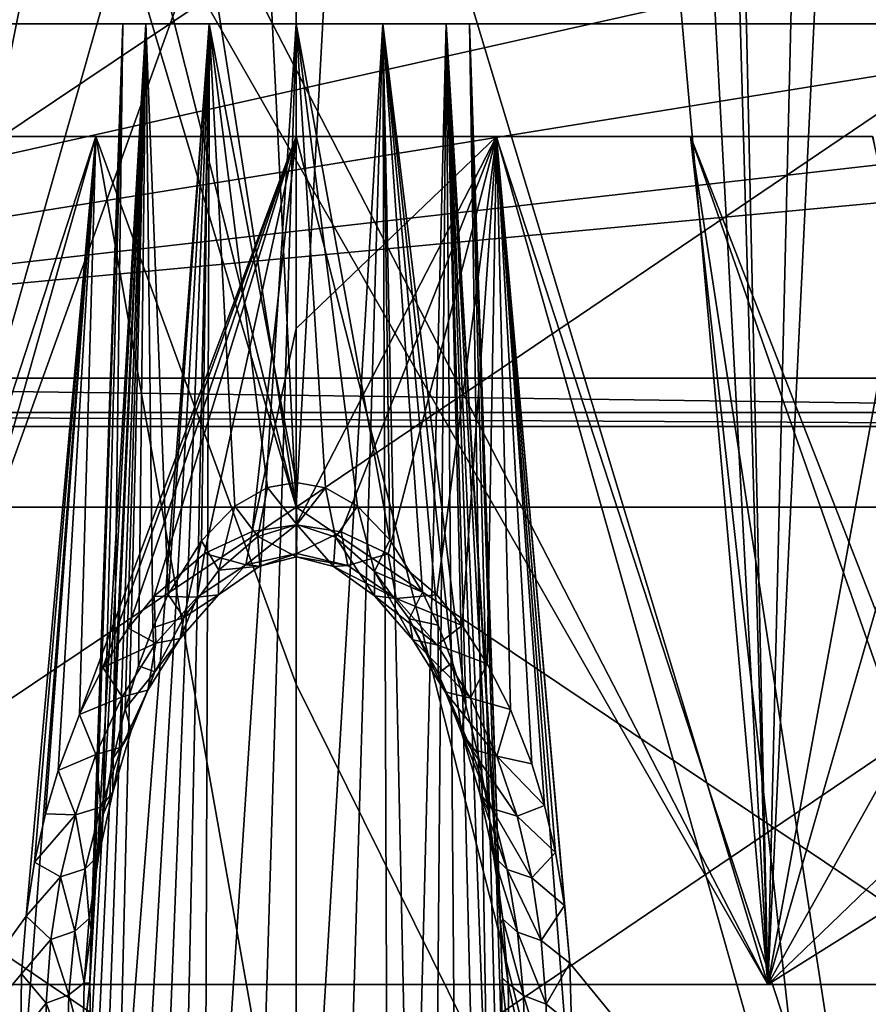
# Model space of a CAD drawing. Header units: millimetres. Extents: x -53 to 54, y -61 to 48.
# Tile 44 of 86: x -1.72 to 3.55, y 9.92 to 16.03. Entities that reach past the tile are written whole.
import ezdxf

# ---------------------------------------------------------------- set-up
doc = ezdxf.new("R2010")
doc.units = ezdxf.units.MM
doc.header["$LTSCALE"] = 65.185185
for name, color, linetype in [('241', 7, 'CONTINUOUS'), ('243', 7, 'CONTINUOUS'), ('255', 7, 'CONTINUOUS'), ('256', 7, 'CONTINUOUS'), ('262', 7, 'CONTINUOUS'), ('280', 7, 'CONTINUOUS'), ('282', 7, 'CONTINUOUS'), ('283', 7, 'CONTINUOUS'), ('287', 7, 'CONTINUOUS'), ('291', 7, 'CONTINUOUS'), ('30', 7, 'CONTINUOUS'), ('32', 7, 'CONTINUOUS'), ('33', 7, 'CONTINUOUS'), ('34', 7, 'CONTINUOUS'), ('40', 7, 'CONTINUOUS'), ('41', 7, 'CONTINUOUS'), ('43', 7, 'CONTINUOUS')]:
    doc.layers.add(name, color=color, linetype=linetype)

msp = doc.modelspace()

# ---------------------------------------------------------------- linework, layer by layer
at = {"layer": '241', "linetype": 'Continuous'}
for points in [[(-13.8564, 16, -13), (13.8564, 16, -13), (-8.6377, 16, -11.2976), (-13.8564, 16, -13)], [(-6.7093, 16, -8.9995), (-8.6377, 16, -11.2976), (-0.2626, 16, -11.8084), (-6.7093, 16, -8.9995)], [(-8.6377, 16, -11.2976), (13.8564, 16, -13), (-0.2626, 16, -11.8084), (-8.6377, 16, -11.2976)], [(-0.6876, 16, -11.4996), (-6.7093, 16, -8.9995), (-0.2626, 16, -11.8084), (-0.6876, 16, -11.4996)], [(-5.0813, 16, -2.1048), (-6.7093, 16, -8.9995), (-0.6876, 16, -11.4996), (-5.0813, 16, -2.1048)], [(-3.8891, 16, -3.8891), (-5.0813, 16, -2.1048), (-0.6876, 16, -11.4996), (-3.8891, 16, -3.8891)], [(-2.1047, 16, -5.0813), (-3.8891, 16, -3.8891), (-0.85, 16, -11), (-2.1047, 16, -5.0813)], [(-0.85, 16, -11), (-3.8891, 16, -3.8891), (-0.6876, 16, -11.4996), (-0.85, 16, -11)], [(0, 16, 5.5), (2.1047, 16, 5.0813), (-2.5898, 16, 18.8227), (0, 16, 5.5)], [(-2.5898, 16, 18.8227), (2.1047, 16, 5.0813), (2.5897, 16, 18.8227), (-2.5898, 16, 18.8227)], [(-2.1047, 16, 5.0813), (0, 16, 5.5), (-2.5898, 16, 18.8227), (-2.1047, 16, 5.0813)], [(0, 16, -5.5), (-2.1047, 16, -5.0813), (-0.2626, 16, -10.1916), (0, 16, -5.5)], [(-2.1047, 16, -5.0813), (-0.85, 16, -11), (-0.6876, 16, -10.5004), (-2.1047, 16, -5.0813)], [(-0.2626, 16, -10.1916), (-2.1047, 16, -5.0813), (-0.6876, 16, -10.5004), (-0.2626, 16, -10.1916)], [(0.2626, 16, -10.1916), (0, 16, -5.5), (-0.2626, 16, -10.1916), (0.2626, 16, -10.1916)], [(-0.2626, 16, -11.8084), (13.8564, 16, -13), (0.2626, 16, -11.8084), (-0.2626, 16, -11.8084)], [(2.1047, 16, -5.0813), (0, 16, -5.5), (0.85, 16, -11), (2.1047, 16, -5.0813)], [(0.85, 16, -11), (0, 16, -5.5), (0.6876, 16, -10.5004), (0.85, 16, -11)], [(0.6876, 16, -10.5004), (0, 16, -5.5), (0.2626, 16, -10.1916), (0.6876, 16, -10.5004)], [(0.2626, 16, -11.8084), (13.8564, 16, -13), (0.6876, 16, -11.4996), (0.2626, 16, -11.8084)], [(0.6876, 16, -11.4996), (13.8564, 16, -13), (0.85, 16, -11), (0.6876, 16, -11.4996)], [(8.6377, 16, -11.2976), (2.1047, 16, -5.0813), (0.85, 16, -11), (8.6377, 16, -11.2976)], [(13.8564, 16, -13), (8.6377, 16, -11.2976), (0.85, 16, -11), (13.8564, 16, -13)], [(3.8891, 16, -3.8891), (2.1047, 16, -5.0813), (6.7093, 16, -8.9995), (3.8891, 16, -3.8891)], [(6.7093, 16, -8.9995), (2.1047, 16, -5.0813), (8.6377, 16, -11.2976), (6.7093, 16, -8.9995)], [(2.1047, 16, 5.0813), (3.8891, 16, 3.8891), (2.5897, 16, 18.8227), (2.1047, 16, 5.0813)], [(5.0813, 16, 2.1048), (5.5, 16), (2.5897, 16, 18.8227), (5.0813, 16, 2.1048)], [(2.5897, 16, 18.8227), (5.5, 16), (7.5766, 16, 17.424), (2.5897, 16, 18.8227)], [(3.8891, 16, 3.8891), (5.0813, 16, 2.1048), (2.5897, 16, 18.8227), (3.8891, 16, 3.8891)]]:
    msp.add_3dface(points, dxfattribs=at)
at = {"layer": '243', "linetype": 'Continuous'}
for points in [[(13.8564, 17, -13), (13.8564, 16, -13), (-13.8564, 16, -13), (13.8564, 17, -13)], [(-13.8564, 17, -13), (13.8564, 17, -13), (-13.8564, 16, -13), (-13.8564, 17, -13)]]:
    msp.add_3dface(points, dxfattribs=at)
at = {"layer": '255', "linetype": 'Continuous'}
for points in [[(6.3, 17, -28.1), (6.5278, 16.15, -28.1), (-8, 13.8, -28.1), (6.3, 17, -28.1)], [(-6.5278, 16.15, -28.1), (6.3, 17, -28.1), (-8, 13.8, -28.1), (-6.5278, 16.15, -28.1)], [(6.5278, 16.15, -28.1), (7.15, 15.5278, -28.1), (-8, 13.8, -28.1), (6.5278, 16.15, -28.1)], [(7.15, 15.5278, -28.1), (8, 15.3, -28.1), (-8, 13.8, -28.1), (7.15, 15.5278, -28.1)], [(-8, 13.8, -28.1), (8, 15.3, -28.1), (8, 13.8, -28.1), (-8, 13.8, -28.1)]]:
    msp.add_3dface(points, dxfattribs=at)
at = {"layer": '256', "linetype": 'Continuous'}
for points in [[(-8, 13.5, -27.8), (8, 13.5, -27.8), (-8, 13.5, -26.6), (-8, 13.5, -27.8)], [(-8, 13.5, -26.6), (8, 13.5, -27.8), (8, 13.5, -26.6), (-8, 13.5, -26.6)]]:
    msp.add_3dface(points, dxfattribs=at)
at = {"layer": '262', "linetype": 'Continuous'}
for points in [[(-8, 13.5879, -28.0121), (-8, 13.8, -28.1), (8, 13.5879, -28.0121), (-8, 13.5879, -28.0121)], [(-8, 13.8, -28.1), (8, 13.8, -28.1), (8, 13.5879, -28.0121), (-8, 13.8, -28.1)], [(8, 13.5, -27.8), (-8, 13.5, -27.8), (-8, 13.5879, -28.0121), (8, 13.5, -27.8)], [(8, 13.5, -27.8), (-8, 13.5879, -28.0121), (8, 13.5879, -28.0121), (8, 13.5, -27.8)]]:
    msp.add_3dface(points, dxfattribs=at)
at = {"layer": '280', "color": 254, "linetype": 'Continuous', "true_color": 0xe3e3e3}
for points in [[(0, 12.8896, -8.9122), (1.2436, 15.3, -7.0456), (0.2796, 12.8476, -8.9364), (0, 12.8896, -8.9122)], [(0, 14.1088, -8.0526), (1.2436, 15.3, -7.0456), (0, 12.8896, -8.9122), (0, 14.1088, -8.0526)], [(0, 15.3, -7.1545), (1.2436, 15.3, -7.0456), (0, 14.1088, -8.0526), (0, 15.3, -7.1545)], [(1.2426, 15.3, 7.0457), (0, 15.3, 7.1545), (1.783, 8.3, 11.5316), (1.2426, 15.3, 7.0457)], [(1.783, 8.3, 11.5316), (0, 15.3, 7.1545), (0, 11.9008, 9.5678), (1.783, 8.3, 11.5316)], [(0.2796, 12.8476, -8.9364), (1.2436, 15.3, -7.0456), (0.5716, 12.7108, -9.0153), (0.2796, 12.8476, -8.9364)], [(0.5716, 12.7108, -9.0153), (1.2436, 15.3, -7.0456), (0.8737, 12.4552, -9.1631), (0.5716, 12.7108, -9.0153)], [(0.8737, 12.4552, -9.1631), (1.2436, 15.3, -7.0456), (1.0307, 12.2649, -9.2735), (0.8737, 12.4552, -9.1631)], [(1.0307, 12.2649, -9.2735), (1.2436, 15.3, -7.0456), (1.1852, 12.028, -9.4111), (1.0307, 12.2649, -9.2735)], [(1.1852, 12.028, -9.4111), (1.2436, 15.3, -7.0456), (1.3304, 11.7453, -9.5757), (1.1852, 12.028, -9.4111)], [(2.4469, 15.3, 6.723), (1.2426, 15.3, 7.0457), (3.5241, 8.3, 11.1237), (2.4469, 15.3, 6.723)], [(3.5241, 8.3, 11.1237), (1.2426, 15.3, 7.0457), (1.783, 8.3, 11.5316), (3.5241, 8.3, 11.1237)], [(1.2436, 15.3, -7.0456), (2.4476, 15.3, -6.7228), (3.2267, 8.3, -11.2136), (1.2436, 15.3, -7.0456)], [(1.6997, 10.1705, -10.4943), (1.2436, 15.3, -7.0456), (3.2267, 8.3, -11.2136), (1.6997, 10.1705, -10.4943)], [(1.6653, 10.5288, -10.2854), (1.2436, 15.3, -7.0456), (1.6997, 10.1705, -10.4943), (1.6653, 10.5288, -10.2854)], [(1.6108, 10.8565, -10.0942), (1.2436, 15.3, -7.0456), (1.6653, 10.5288, -10.2854), (1.6108, 10.8565, -10.0942)], [(1.5421, 11.1488, -9.9236), (1.2436, 15.3, -7.0456), (1.6108, 10.8565, -10.0942), (1.5421, 11.1488, -9.9236)], [(1.463, 11.4083, -9.7722), (1.2436, 15.3, -7.0456), (1.5421, 11.1488, -9.9236), (1.463, 11.4083, -9.7722)], [(1.3304, 11.7453, -9.5757), (1.2436, 15.3, -7.0456), (1.463, 11.4083, -9.7722), (1.3304, 11.7453, -9.5757)], [(3.5781, 15.3, 6.1955), (2.4469, 15.3, 6.723), (5.1825, 8.3, 10.4546), (3.5781, 15.3, 6.1955)], [(5.1825, 8.3, 10.4546), (2.4469, 15.3, 6.723), (3.5241, 8.3, 11.1237), (5.1825, 8.3, 10.4546)], [(2.4476, 15.3, -6.7228), (3.5786, 15.3, -6.1951), (4.9023, 8.3, -10.5889), (2.4476, 15.3, -6.7228)], [(3.2267, 8.3, -11.2136), (2.4476, 15.3, -6.7228), (4.9023, 8.3, -10.5889), (3.2267, 8.3, -11.2136)], [(0, 8.3, 11.6686), (1.783, 8.3, 11.5316), (0, 11.9008, 9.5678), (0, 8.3, 11.6686)], [(1.7096, 9.7892, -10.7162), (1.6997, 10.1705, -10.4943), (3.2267, 8.3, -11.2136), (1.7096, 9.7892, -10.7162)]]:
    msp.add_3dface(points, dxfattribs=at)
at = {"layer": '282', "color": 254, "linetype": 'Continuous', "true_color": 0xe3e3e3}
for points in [[(0, 13.1538, -9.8251), (0.1825, 13.1198, -9.8381), (0, 16, -9.9244), (0, 13.1538, -9.8251)], [(0.1825, 13.1198, -9.8381), (0.3811, 13.0058, -9.8831), (0, 16, -9.9244), (0.1825, 13.1198, -9.8381)], [(0.5384, 16, -11.9311), (0, 6.9789, -12.3906), (0, 16, -12.0756), (0.5384, 16, -11.9311)], [(0.2723, 7.0478, -12.3612), (0, 6.9789, -12.3906), (0.5384, 16, -11.9311), (0.2723, 7.0478, -12.3612)], [(0.3811, 13.0058, -9.8831), (0.5828, 12.7972, -9.9654), (0, 16, -9.9244), (0.3811, 13.0058, -9.8831)], [(0, 16, -9.9244), (0.5828, 12.7972, -9.9654), (0.5377, 16, -10.0685), (0, 16, -9.9244)], [(0.5706, 7.2941, -12.256), (0.2723, 7.0478, -12.3612), (0.5384, 16, -11.9311), (0.5706, 7.2941, -12.256)], [(0.9704, 12.0361, -10.2706), (1.0537, 11.7702, -10.3787), (0.5377, 16, -10.0685), (0.9704, 12.0361, -10.2706)], [(0.5377, 16, -10.0685), (1.0537, 11.7702, -10.3787), (0.9314, 16, -10.4621), (0.5377, 16, -10.0685)], [(0.8809, 12.2688, -10.1766), (0.9704, 12.0361, -10.2706), (0.5377, 16, -10.0685), (0.8809, 12.2688, -10.1766)], [(0.7854, 12.4734, -10.0944), (0.8809, 12.2688, -10.1766), (0.5377, 16, -10.0685), (0.7854, 12.4734, -10.0944)], [(0.5828, 12.7972, -9.9654), (0.7854, 12.4734, -10.0944), (0.5377, 16, -10.0685), (0.5828, 12.7972, -9.9654)], [(0.718, 7.4971, -12.1697), (0.5706, 7.2941, -12.256), (0.5384, 16, -11.9311), (0.718, 7.4971, -12.1697)], [(0.9315, 16, -11.5377), (0.718, 7.4971, -12.1697), (0.5384, 16, -11.9311), (0.9315, 16, -11.5377)], [(0.8603, 7.7602, -12.0576), (0.718, 7.4971, -12.1697), (0.9315, 16, -11.5377), (0.8603, 7.7602, -12.0576)], [(0.9944, 8.0949, -11.9154), (0.8603, 7.7602, -12.0576), (0.9315, 16, -11.5377), (0.9944, 8.0949, -11.9154)], [(1.1294, 11.466, -10.5032), (1.195, 11.1173, -10.6469), (0.9314, 16, -10.4621), (1.1294, 11.466, -10.5032)], [(1.0537, 11.7702, -10.3787), (1.1294, 11.466, -10.5032), (0.9314, 16, -10.4621), (1.0537, 11.7702, -10.3787)], [(1.195, 11.1173, -10.6469), (1.2462, 10.7154, -10.8136), (0.9314, 16, -10.4621), (1.195, 11.1173, -10.6469)], [(0.9314, 16, -10.4621), (1.2692, 10.4127, -10.9398), (1.0756, 16, -11.0001), (0.9314, 16, -10.4621)], [(1.2462, 10.7154, -10.8136), (1.2692, 10.4127, -10.9398), (0.9314, 16, -10.4621), (1.2462, 10.7154, -10.8136)], [(1.1923, 8.9036, -11.5742), (1.1147, 8.515, -11.7382), (0.9315, 16, -11.5377), (1.1923, 8.9036, -11.5742)], [(1.0756, 16, -11.0001), (1.1923, 8.9036, -11.5742), (0.9315, 16, -11.5377), (1.0756, 16, -11.0001)], [(1.1147, 8.515, -11.7382), (0.9944, 8.0949, -11.9154), (0.9315, 16, -11.5377), (1.1147, 8.515, -11.7382)], [(1.2458, 9.3113, -11.4023), (1.1923, 8.9036, -11.5742), (1.0756, 16, -11.0001), (1.2458, 9.3113, -11.4023)], [(1.2692, 10.4127, -10.9398), (1.2799, 10.0784, -11.0797), (1.0756, 16, -11.0001), (1.2692, 10.4127, -10.9398)], [(1.2799, 10.0784, -11.0797), (1.2738, 9.7093, -11.2347), (1.0756, 16, -11.0001), (1.2799, 10.0784, -11.0797)], [(1.2738, 9.7093, -11.2347), (1.2458, 9.3113, -11.4023), (1.0756, 16, -11.0001), (1.2738, 9.7093, -11.2347)]]:
    msp.add_3dface(points, dxfattribs=at)
at = {"layer": '283', "color": 254, "linetype": 'Continuous', "true_color": 0xe3e3e3}
for points in [[(-2.4476, 15.3, 6.7228), (-3.5241, 8.3, 11.1237), (-1.2436, 15.3, 7.0456), (-2.4476, 15.3, 6.7228)], [(-3.5241, 8.3, 11.1237), (-1.783, 8.3, 11.5316), (-1.2436, 15.3, 7.0456), (-3.5241, 8.3, 11.1237)], [(-1.2426, 15.3, -7.0457), (-3.2267, 8.3, -11.2136), (-2.4469, 15.3, -6.723), (-1.2426, 15.3, -7.0457)], [(-1.6739, 10.4625, -10.3241), (-3.2267, 8.3, -11.2136), (-1.2426, 15.3, -7.0457), (-1.6739, 10.4625, -10.3241)], [(-1.783, 8.3, 11.5316), (0, 8.3, 11.6686), (-1.2436, 15.3, 7.0456), (-1.783, 8.3, 11.5316)], [(-1.6223, 10.7966, -10.1292), (-1.6739, 10.4625, -10.3241), (-1.2426, 15.3, -7.0457), (-1.6223, 10.7966, -10.1292)], [(-1.5554, 11.0976, -9.9535), (-1.6223, 10.7966, -10.1292), (-1.2426, 15.3, -7.0457), (-1.5554, 11.0976, -9.9535)], [(-1.4772, 11.366, -9.7968), (-1.5554, 11.0976, -9.9535), (-1.2426, 15.3, -7.0457), (-1.4772, 11.366, -9.7968)], [(-1.3447, 11.7131, -9.5944), (-1.4772, 11.366, -9.7968), (-1.2426, 15.3, -7.0457), (-1.3447, 11.7131, -9.5944)], [(-1.3447, 11.7131, -9.5944), (0, 15.3, -7.1545), (-1.1986, 12.0048, -9.4246), (-1.3447, 11.7131, -9.5944)], [(0, 15.3, -7.1545), (-1.3447, 11.7131, -9.5944), (-1.2426, 15.3, -7.0457), (0, 15.3, -7.1545)], [(0, 11.9008, 9.5678), (0, 15.3, 7.1545), (-1.2436, 15.3, 7.0456), (0, 11.9008, 9.5678)], [(0, 8.3, 11.6686), (0, 11.9008, 9.5678), (-1.2436, 15.3, 7.0456), (0, 8.3, 11.6686)], [(-1.1986, 12.0048, -9.4246), (0, 15.3, -7.1545), (-1.0419, 12.2497, -9.2823), (-1.1986, 12.0048, -9.4246)], [(-1.0419, 12.2497, -9.2823), (0, 15.3, -7.1545), (-0.8815, 12.4469, -9.1679), (-1.0419, 12.2497, -9.2823)], [(-0.8815, 12.4469, -9.1679), (0, 15.3, -7.1545), (-0.5674, 12.7136, -9.0137), (-0.8815, 12.4469, -9.1679)], [(-0.5674, 12.7136, -9.0137), (0, 15.3, -7.1545), (-0.273, 12.8496, -8.9353), (-0.5674, 12.7136, -9.0137)], [(0, 15.3, -7.1545), (0, 14.1088, -8.0526), (-0.273, 12.8496, -8.9353), (0, 15.3, -7.1545)], [(0, 14.1088, -8.0526), (0, 12.8896, -8.9122), (-0.273, 12.8496, -8.9353), (0, 14.1088, -8.0526)], [(-1.7039, 10.1035, -10.5333), (-3.2267, 8.3, -11.2136), (-1.6739, 10.4625, -10.3241), (-1.7039, 10.1035, -10.5333)], [(-1.7089, 9.7284, -10.7516), (-3.2267, 8.3, -11.2136), (-1.7039, 10.1035, -10.5333), (-1.7089, 9.7284, -10.7516)]]:
    msp.add_3dface(points, dxfattribs=at)
at = {"layer": '287', "color": 254, "linetype": 'Continuous', "true_color": 0xe3e3e3}
for points in [[(0.0038, 12.8922, -9.7403), (0, 13.1538, -9.8251), (-0.178, 13.1219, -9.8375), (0.0038, 12.8922, -9.7403)], [(0.1825, 13.1198, -9.8381), (0, 13.1538, -9.8251), (0.0038, 12.8922, -9.7403), (0.1825, 13.1198, -9.8381)], [(-0.381, 13.006, -9.8831), (-0.2368, 12.8175, -9.7585), (-0.178, 13.1219, -9.8375), (-0.381, 13.006, -9.8831)], [(-0.2368, 12.8175, -9.7585), (0.0038, 12.8922, -9.7403), (-0.178, 13.1219, -9.8375), (-0.2368, 12.8175, -9.7585)], [(0.1825, 13.1198, -9.8381), (0.0038, 12.8922, -9.7403), (0.2441, 12.8131, -9.7597), (0.1825, 13.1198, -9.8381)], [(0.3811, 13.0058, -9.8831), (0.1825, 13.1198, -9.8381), (0.2441, 12.8131, -9.7597), (0.3811, 13.0058, -9.8831)], [(-0.5878, 12.7907, -9.968), (-0.4796, 12.6088, -9.8237), (-0.381, 13.006, -9.8831), (-0.5878, 12.7907, -9.968)], [(-0.4796, 12.6088, -9.8237), (-0.2368, 12.8175, -9.7585), (-0.381, 13.006, -9.8831), (-0.4796, 12.6088, -9.8237)], [(0.3811, 13.0058, -9.8831), (0.2441, 12.8131, -9.7597), (0.4859, 12.6016, -9.8262), (0.3811, 13.0058, -9.8831)], [(0.5828, 12.7972, -9.9654), (0.3811, 13.0058, -9.8831), (0.4859, 12.6016, -9.8262), (0.5828, 12.7972, -9.9654)], [(-0.2368, 12.8175, -9.7585), (0.0035, 12.691, -9.4646), (0.0038, 12.8922, -9.7403), (-0.2368, 12.8175, -9.7585)], [(0.0035, 12.691, -9.4646), (0.2328, 12.631, -9.4842), (0.0038, 12.8922, -9.7403), (0.0035, 12.691, -9.4646)], [(0.0038, 12.8922, -9.7403), (0.2328, 12.631, -9.4842), (0.2441, 12.8131, -9.7597), (0.0038, 12.8922, -9.7403)], [(-0.5674, 12.7136, -9.0137), (-0.273, 12.8496, -8.9353), (-0.3126, 12.6424, -9.1637), (-0.5674, 12.7136, -9.0137)], [(-0.273, 12.8496, -8.9353), (0, 12.8896, -8.9122), (-0.3126, 12.6424, -9.1637), (-0.273, 12.8496, -8.9353)], [(-0.3126, 12.6424, -9.1637), (0, 12.8896, -8.9122), (0.0052, 12.7135, -9.124), (-0.3126, 12.6424, -9.1637)], [(0, 12.8896, -8.9122), (0.2796, 12.8476, -8.9364), (0.0052, 12.7135, -9.124), (0, 12.8896, -8.9122)], [(0.0052, 12.7135, -9.124), (0.2796, 12.8476, -8.9364), (0.322, 12.6381, -9.166), (0.0052, 12.7135, -9.124)], [(0.2796, 12.8476, -8.9364), (0.5716, 12.7108, -9.0153), (0.322, 12.6381, -9.166), (0.2796, 12.8476, -8.9364)], [(-0.7931, 12.4587, -10.1005), (-0.6959, 12.3159, -9.9306), (-0.5878, 12.7907, -9.968), (-0.7931, 12.4587, -10.1005)], [(-0.6959, 12.3159, -9.9306), (-0.4796, 12.6088, -9.8237), (-0.5878, 12.7907, -9.968), (-0.6959, 12.3159, -9.9306)], [(-0.4796, 12.6088, -9.8237), (-0.2254, 12.6345, -9.4829), (-0.2368, 12.8175, -9.7585), (-0.4796, 12.6088, -9.8237)], [(-0.2254, 12.6345, -9.4829), (0.0035, 12.691, -9.4646), (-0.2368, 12.8175, -9.7585), (-0.2254, 12.6345, -9.4829)], [(0.2328, 12.631, -9.4842), (0.4877, 12.4492, -9.558), (0.2441, 12.8131, -9.7597), (0.2328, 12.631, -9.4842)], [(0.2441, 12.8131, -9.7597), (0.4877, 12.4492, -9.558), (0.4859, 12.6016, -9.8262), (0.2441, 12.8131, -9.7597)], [(0.7854, 12.4734, -10.0944), (0.5828, 12.7972, -9.9654), (0.4859, 12.6016, -9.8262), (0.7854, 12.4734, -10.0944)], [(-0.8815, 12.4469, -9.1679), (-0.5674, 12.7136, -9.0137), (-0.6136, 12.4409, -9.2763), (-0.8815, 12.4469, -9.1679)], [(-0.6136, 12.4409, -9.2763), (-0.5674, 12.7136, -9.0137), (-0.3126, 12.6424, -9.1637), (-0.6136, 12.4409, -9.2763)], [(-0.3126, 12.6424, -9.1637), (0.0052, 12.7135, -9.124), (-0.2254, 12.6345, -9.4829), (-0.3126, 12.6424, -9.1637)], [(-0.2254, 12.6345, -9.4829), (0.0052, 12.7135, -9.124), (0.0035, 12.691, -9.4646), (-0.2254, 12.6345, -9.4829)], [(0.0052, 12.7135, -9.124), (0.322, 12.6381, -9.166), (0.0035, 12.691, -9.4646), (0.0052, 12.7135, -9.124)], [(0.322, 12.6381, -9.166), (0.5716, 12.7108, -9.0153), (0.6212, 12.434, -9.2802), (0.322, 12.6381, -9.166)], [(0.5716, 12.7108, -9.0153), (0.8737, 12.4552, -9.1631), (0.6212, 12.434, -9.2802), (0.5716, 12.7108, -9.0153)], [(0.0035, 12.691, -9.4646), (0.322, 12.6381, -9.166), (0.2328, 12.631, -9.4842), (0.0035, 12.691, -9.4646)], [(-0.6959, 12.3159, -9.9306), (-0.4809, 12.4556, -9.5552), (-0.4796, 12.6088, -9.8237), (-0.6959, 12.3159, -9.9306)], [(-0.6136, 12.4409, -9.2763), (-0.3126, 12.6424, -9.1637), (-0.4809, 12.4556, -9.5552), (-0.6136, 12.4409, -9.2763)], [(-0.4809, 12.4556, -9.5552), (-0.3126, 12.6424, -9.1637), (-0.2254, 12.6345, -9.4829), (-0.4809, 12.4556, -9.5552)], [(-0.4809, 12.4556, -9.5552), (-0.2254, 12.6345, -9.4829), (-0.4796, 12.6088, -9.8237), (-0.4809, 12.4556, -9.5552)], [(0.322, 12.6381, -9.166), (0.6212, 12.434, -9.2802), (0.2328, 12.631, -9.4842), (0.322, 12.6381, -9.166)], [(0.2328, 12.631, -9.4842), (0.6212, 12.434, -9.2802), (0.4877, 12.4492, -9.558), (0.2328, 12.631, -9.4842)], [(0.4859, 12.6016, -9.8262), (0.7249, 12.1771, -9.681), (0.7016, 12.3068, -9.9341), (0.4859, 12.6016, -9.8262)], [(0.4877, 12.4492, -9.558), (0.7249, 12.1771, -9.681), (0.4859, 12.6016, -9.8262), (0.4877, 12.4492, -9.558)], [(0.7854, 12.4734, -10.0944), (0.4859, 12.6016, -9.8262), (0.7016, 12.3068, -9.9341), (0.7854, 12.4734, -10.0944)], [(0.8809, 12.2688, -10.1766), (0.7854, 12.4734, -10.0944), (0.7016, 12.3068, -9.9341), (0.8809, 12.2688, -10.1766)], [(-1.0419, 12.2497, -9.2823), (-0.8815, 12.4469, -9.1679), (-0.87, 12.1556, -9.4363), (-1.0419, 12.2497, -9.2823)], [(-0.8887, 12.2503, -10.184), (-0.6959, 12.3159, -9.9306), (-0.7931, 12.4587, -10.1005), (-0.8887, 12.2503, -10.184)], [(-0.87, 12.1556, -9.4363), (-0.8815, 12.4469, -9.1679), (-0.6136, 12.4409, -9.2763), (-0.87, 12.1556, -9.4363)], [(-0.87, 12.1556, -9.4363), (-0.6136, 12.4409, -9.2763), (-0.7186, 12.1856, -9.677), (-0.87, 12.1556, -9.4363)], [(-0.7186, 12.1856, -9.677), (-0.4809, 12.4556, -9.5552), (-0.6959, 12.3159, -9.9306), (-0.7186, 12.1856, -9.677)], [(-0.7186, 12.1856, -9.677), (-0.6136, 12.4409, -9.2763), (-0.4809, 12.4556, -9.5552), (-0.7186, 12.1856, -9.677)], [(0.6212, 12.434, -9.2802), (0.8766, 12.1467, -9.4413), (0.4877, 12.4492, -9.558), (0.6212, 12.434, -9.2802)], [(0.4877, 12.4492, -9.558), (0.8766, 12.1467, -9.4413), (0.7249, 12.1771, -9.681), (0.4877, 12.4492, -9.558)], [(0.8737, 12.4552, -9.1631), (1.0307, 12.2649, -9.2735), (0.6212, 12.434, -9.2802), (0.8737, 12.4552, -9.1631)], [(0.6212, 12.434, -9.2802), (1.0307, 12.2649, -9.2735), (0.8766, 12.1467, -9.4413), (0.6212, 12.434, -9.2802)], [(-0.8768, 11.9774, -10.0649), (-0.6959, 12.3159, -9.9306), (-0.8887, 12.2503, -10.184), (-0.8768, 11.9774, -10.0649)], [(-0.8768, 11.9774, -10.0649), (-0.7186, 12.1856, -9.677), (-0.6959, 12.3159, -9.9306), (-0.8768, 11.9774, -10.0649)], [(0.7016, 12.3068, -9.9341), (0.9246, 11.8542, -9.8351), (0.8809, 11.9677, -10.0689), (0.7016, 12.3068, -9.9341)], [(0.7249, 12.1771, -9.681), (0.9246, 11.8542, -9.8351), (0.7016, 12.3068, -9.9341), (0.7249, 12.1771, -9.681)], [(0.8809, 12.2688, -10.1766), (0.7016, 12.3068, -9.9341), (0.8809, 11.9677, -10.0689), (0.8809, 12.2688, -10.1766)], [(-1.1986, 12.0048, -9.4246), (-1.0419, 12.2497, -9.2823), (-0.87, 12.1556, -9.4363), (-1.1986, 12.0048, -9.4246)], [(-0.9774, 12.0159, -10.2788), (-0.8768, 11.9774, -10.0649), (-0.8887, 12.2503, -10.184), (-0.9774, 12.0159, -10.2788)], [(1.0307, 12.2649, -9.2735), (1.1852, 12.028, -9.4111), (0.8766, 12.1467, -9.4413), (1.0307, 12.2649, -9.2735)], [(0.9704, 12.0361, -10.2706), (0.8809, 12.2688, -10.1766), (0.8809, 11.9677, -10.0689), (0.9704, 12.0361, -10.2706)], [(-0.92, 11.8636, -9.8305), (-0.7186, 12.1856, -9.677), (-0.8768, 11.9774, -10.0649), (-0.92, 11.8636, -9.8305)], [(-0.92, 11.8636, -9.8305), (-0.87, 12.1556, -9.4363), (-0.7186, 12.1856, -9.677), (-0.92, 11.8636, -9.8305)], [(0.8766, 12.1467, -9.4413), (1.083, 11.8146, -9.6281), (0.7249, 12.1771, -9.681), (0.8766, 12.1467, -9.4413)], [(0.7249, 12.1771, -9.681), (1.083, 11.8146, -9.6281), (0.9246, 11.8542, -9.8351), (0.7249, 12.1771, -9.681)], [(-1.0783, 11.8241, -9.6227), (-1.1986, 12.0048, -9.4246), (-0.87, 12.1556, -9.4363), (-1.0783, 11.8241, -9.6227)], [(-1.0783, 11.8241, -9.6227), (-0.87, 12.1556, -9.4363), (-0.92, 11.8636, -9.8305), (-1.0783, 11.8241, -9.6227)], [(0.8766, 12.1467, -9.4413), (1.1852, 12.028, -9.4111), (1.083, 11.8146, -9.6281), (0.8766, 12.1467, -9.4413)], [(-1.3447, 11.7131, -9.5944), (-1.1986, 12.0048, -9.4246), (-1.0783, 11.8241, -9.6227), (-1.3447, 11.7131, -9.5944)], [(-1.0597, 11.7487, -10.3875), (-0.8768, 11.9774, -10.0649), (-0.9774, 12.0159, -10.2788), (-1.0597, 11.7487, -10.3875)], [(-1.0227, 11.6131, -10.2174), (-0.8768, 11.9774, -10.0649), (-1.0597, 11.7487, -10.3875), (-1.0227, 11.6131, -10.2174)], [(-1.0227, 11.6131, -10.2174), (-0.92, 11.8636, -9.8305), (-0.8768, 11.9774, -10.0649), (-1.0227, 11.6131, -10.2174)], [(0.9704, 12.0361, -10.2706), (0.8809, 11.9677, -10.0689), (1.0266, 11.6018, -10.2222), (0.9704, 12.0361, -10.2706)], [(1.0537, 11.7702, -10.3787), (0.9704, 12.0361, -10.2706), (1.0266, 11.6018, -10.2222), (1.0537, 11.7702, -10.3787)], [(1.1852, 12.028, -9.4111), (1.3304, 11.7453, -9.5757), (1.083, 11.8146, -9.6281), (1.1852, 12.028, -9.4111)], [(0.9246, 11.8542, -9.8351), (1.0874, 11.5002, -10.0093), (0.8809, 11.9677, -10.0689), (0.9246, 11.8542, -9.8351)], [(0.8809, 11.9677, -10.0689), (1.0874, 11.5002, -10.0093), (1.0266, 11.6018, -10.2222), (0.8809, 11.9677, -10.0689)], [(-1.0829, 11.5112, -10.0039), (-0.92, 11.8636, -9.8305), (-1.0227, 11.6131, -10.2174), (-1.0829, 11.5112, -10.0039)], [(-1.0829, 11.5112, -10.0039), (-1.0783, 11.8241, -9.6227), (-0.92, 11.8636, -9.8305), (-1.0829, 11.5112, -10.0039)], [(1.083, 11.8146, -9.6281), (1.2468, 11.4549, -9.8308), (0.9246, 11.8542, -9.8351), (1.083, 11.8146, -9.6281)], [(0.9246, 11.8542, -9.8351), (1.2468, 11.4549, -9.8308), (1.0874, 11.5002, -10.0093), (0.9246, 11.8542, -9.8351)], [(-1.2424, 11.466, -9.8245), (-1.3447, 11.7131, -9.5944), (-1.0783, 11.8241, -9.6227), (-1.2424, 11.466, -9.8245)], [(-1.2424, 11.466, -9.8245), (-1.0783, 11.8241, -9.6227), (-1.0829, 11.5112, -10.0039), (-1.2424, 11.466, -9.8245)], [(1.083, 11.8146, -9.6281), (1.3304, 11.7453, -9.5757), (1.2468, 11.4549, -9.8308), (1.083, 11.8146, -9.6281)], [(-1.1348, 11.4415, -10.5133), (-1.0227, 11.6131, -10.2174), (-1.0597, 11.7487, -10.3875), (-1.1348, 11.4415, -10.5133)], [(1.1294, 11.466, -10.5032), (1.0537, 11.7702, -10.3787), (1.0266, 11.6018, -10.2222), (1.1294, 11.466, -10.5032)], [(1.3304, 11.7453, -9.5757), (1.463, 11.4083, -9.7722), (1.2468, 11.4549, -9.8308), (1.3304, 11.7453, -9.5757)], [(-1.4772, 11.366, -9.7968), (-1.3447, 11.7131, -9.5944), (-1.2424, 11.466, -9.8245), (-1.4772, 11.366, -9.7968)], [(-1.1379, 11.2314, -10.383), (-1.0829, 11.5112, -10.0039), (-1.0227, 11.6131, -10.2174), (-1.1379, 11.2314, -10.383)], [(-1.1379, 11.2314, -10.383), (-1.0227, 11.6131, -10.2174), (-1.1348, 11.4415, -10.5133), (-1.1379, 11.2314, -10.383)], [(1.0266, 11.6018, -10.2222), (1.2143, 11.1305, -10.1951), (1.1403, 11.223, -10.3866), (1.0266, 11.6018, -10.2222)], [(1.0874, 11.5002, -10.0093), (1.2143, 11.1305, -10.1951), (1.0266, 11.6018, -10.2222), (1.0874, 11.5002, -10.0093)], [(1.1294, 11.466, -10.5032), (1.0266, 11.6018, -10.2222), (1.1403, 11.223, -10.3866), (1.1294, 11.466, -10.5032)], [(-1.2117, 11.1387, -10.1909), (-1.2424, 11.466, -9.8245), (-1.0829, 11.5112, -10.0039), (-1.2117, 11.1387, -10.1909)], [(-1.2117, 11.1387, -10.1909), (-1.0829, 11.5112, -10.0039), (-1.1379, 11.2314, -10.383), (-1.2117, 11.1387, -10.1909)], [(1.2468, 11.4549, -9.8308), (1.3717, 11.0817, -10.0415), (1.0874, 11.5002, -10.0093), (1.2468, 11.4549, -9.8308)], [(1.0874, 11.5002, -10.0093), (1.3717, 11.0817, -10.0415), (1.2143, 11.1305, -10.1951), (1.0874, 11.5002, -10.0093)], [(-1.3691, 11.09, -10.0368), (-1.4772, 11.366, -9.7968), (-1.2424, 11.466, -9.8245), (-1.3691, 11.09, -10.0368)], [(-1.3691, 11.09, -10.0368), (-1.2424, 11.466, -9.8245), (-1.2117, 11.1387, -10.1909), (-1.3691, 11.09, -10.0368)], [(-1.1995, 11.0884, -10.6589), (-1.1379, 11.2314, -10.383), (-1.1348, 11.4415, -10.5133), (-1.1995, 11.0884, -10.6589)], [(1.195, 11.1173, -10.6469), (1.1294, 11.466, -10.5032), (1.1403, 11.223, -10.3866), (1.195, 11.1173, -10.6469)], [(1.463, 11.4083, -9.7722), (1.5421, 11.1488, -9.9236), (1.2468, 11.4549, -9.8308), (1.463, 11.4083, -9.7722)], [(1.2468, 11.4549, -9.8308), (1.5421, 11.1488, -9.9236), (1.3717, 11.0817, -10.0415), (1.2468, 11.4549, -9.8308)], [(-1.5554, 11.0976, -9.9535), (-1.4772, 11.366, -9.7968), (-1.3691, 11.09, -10.0368), (-1.5554, 11.0976, -9.9535)], [(-1.2243, 10.8416, -10.5564), (-1.2117, 11.1387, -10.1909), (-1.1379, 11.2314, -10.383), (-1.2243, 10.8416, -10.5564)], [(-1.2243, 10.8416, -10.5564), (-1.1379, 11.2314, -10.383), (-1.1995, 11.0884, -10.6589), (-1.2243, 10.8416, -10.5564)], [(1.1403, 11.223, -10.3866), (1.309, 10.751, -10.3885), (1.2251, 10.8363, -10.5588), (1.1403, 11.223, -10.3866)], [(1.2143, 11.1305, -10.1951), (1.309, 10.751, -10.3885), (1.1403, 11.223, -10.3866), (1.2143, 11.1305, -10.1951)], [(1.195, 11.1173, -10.6469), (1.1403, 11.223, -10.3866), (1.2251, 10.8363, -10.5588), (1.195, 11.1173, -10.6469)], [(-1.3081, 10.7563, -10.3858), (-1.3691, 11.09, -10.0368), (-1.2117, 11.1387, -10.1909), (-1.3081, 10.7563, -10.3858)], [(-1.3081, 10.7563, -10.3858), (-1.2117, 11.1387, -10.1909), (-1.2243, 10.8416, -10.5564), (-1.3081, 10.7563, -10.3858)], [(1.3717, 11.0817, -10.0415), (1.4623, 10.7001, -10.2571), (1.2143, 11.1305, -10.1951), (1.3717, 11.0817, -10.0415)], [(1.2143, 11.1305, -10.1951), (1.4623, 10.7001, -10.2571), (1.309, 10.751, -10.3885), (1.2143, 11.1305, -10.1951)], [(1.5421, 11.1488, -9.9236), (1.6108, 10.8565, -10.0942), (1.3717, 11.0817, -10.0415), (1.5421, 11.1488, -9.9236)], [(-1.6223, 10.7966, -10.1292), (-1.5554, 11.0976, -9.9535), (-1.3691, 11.09, -10.0368), (-1.6223, 10.7966, -10.1292)], [(-1.4615, 10.7054, -10.2541), (-1.6223, 10.7966, -10.1292), (-1.3691, 11.09, -10.0368), (-1.4615, 10.7054, -10.2541)], [(-1.4615, 10.7054, -10.2541), (-1.3691, 11.09, -10.0368), (-1.3081, 10.7563, -10.3858), (-1.4615, 10.7054, -10.2541)], [(-1.2493, 10.6828, -10.8272), (-1.2243, 10.8416, -10.5564), (-1.1995, 11.0884, -10.6589), (-1.2493, 10.6828, -10.8272)], [(1.2462, 10.7154, -10.8136), (1.195, 11.1173, -10.6469), (1.2251, 10.8363, -10.5588), (1.2462, 10.7154, -10.8136)], [(1.3717, 11.0817, -10.0415), (1.6108, 10.8565, -10.0942), (1.4623, 10.7001, -10.2571), (1.3717, 11.0817, -10.0415)], [(-1.2831, 10.4478, -10.735), (-1.3081, 10.7563, -10.3858), (-1.2243, 10.8416, -10.5564), (-1.2831, 10.4478, -10.735)], [(-1.2831, 10.4478, -10.735), (-1.2243, 10.8416, -10.5564), (-1.2493, 10.6828, -10.8272), (-1.2831, 10.4478, -10.735)], [(1.2251, 10.8363, -10.5588), (1.3742, 10.3637, -10.5878), (1.2834, 10.443, -10.7372), (1.2251, 10.8363, -10.5588)], [(1.309, 10.751, -10.3885), (1.3742, 10.3637, -10.5878), (1.2251, 10.8363, -10.5588), (1.309, 10.751, -10.3885)], [(1.2462, 10.7154, -10.8136), (1.2251, 10.8363, -10.5588), (1.2834, 10.443, -10.7372), (1.2462, 10.7154, -10.8136)], [(1.6108, 10.8565, -10.0942), (1.6653, 10.5288, -10.2854), (1.4623, 10.7001, -10.2571), (1.6108, 10.8565, -10.0942)], [(-1.6739, 10.4625, -10.3241), (-1.6223, 10.7966, -10.1292), (-1.4615, 10.7054, -10.2541), (-1.6739, 10.4625, -10.3241)], [(-1.3739, 10.3685, -10.5853), (-1.4615, 10.7054, -10.2541), (-1.3081, 10.7563, -10.3858), (-1.3739, 10.3685, -10.5853)], [(-1.3739, 10.3685, -10.5853), (-1.3081, 10.7563, -10.3858), (-1.2831, 10.4478, -10.735), (-1.3739, 10.3685, -10.5853)], [(-1.5217, 10.3163, -10.474), (-1.6739, 10.4625, -10.3241), (-1.4615, 10.7054, -10.2541), (-1.5217, 10.3163, -10.474)], [(-1.5217, 10.3163, -10.474), (-1.4615, 10.7054, -10.2541), (-1.3739, 10.3685, -10.5853), (-1.5217, 10.3163, -10.474)], [(1.2692, 10.4127, -10.9398), (1.2462, 10.7154, -10.8136), (1.2834, 10.443, -10.7372), (1.2692, 10.4127, -10.9398)], [(1.4623, 10.7001, -10.2571), (1.5219, 10.3116, -10.4766), (1.309, 10.751, -10.3885), (1.4623, 10.7001, -10.2571)], [(1.309, 10.751, -10.3885), (1.5219, 10.3116, -10.4766), (1.3742, 10.3637, -10.5878), (1.309, 10.751, -10.3885)], [(1.4623, 10.7001, -10.2571), (1.6653, 10.5288, -10.2854), (1.5219, 10.3116, -10.4766), (1.4623, 10.7001, -10.2571)], [(-1.271, 10.3798, -10.9536), (-1.2831, 10.4478, -10.735), (-1.2493, 10.6828, -10.8272), (-1.271, 10.3798, -10.9536)], [(1.6653, 10.5288, -10.2854), (1.6997, 10.1705, -10.4943), (1.5219, 10.3116, -10.4766), (1.6653, 10.5288, -10.2854)], [(-1.7039, 10.1035, -10.5333), (-1.6739, 10.4625, -10.3241), (-1.5217, 10.3163, -10.474), (-1.7039, 10.1035, -10.5333)], [(-1.3159, 10.0492, -10.9184), (-1.3739, 10.3685, -10.5853), (-1.2831, 10.4478, -10.735), (-1.3159, 10.0492, -10.9184)], [(-1.3159, 10.0492, -10.9184), (-1.2831, 10.4478, -10.735), (-1.271, 10.3798, -10.9536), (-1.3159, 10.0492, -10.9184)], [(1.2692, 10.4127, -10.9398), (1.2834, 10.443, -10.7372), (1.316, 10.0435, -10.9211), (1.2692, 10.4127, -10.9398)], [(1.2799, 10.0784, -11.0797), (1.2692, 10.4127, -10.9398), (1.316, 10.0435, -10.9211), (1.2799, 10.0784, -11.0797)], [(1.3742, 10.3637, -10.5878), (1.4109, 9.9692, -10.7922), (1.2834, 10.443, -10.7372), (1.3742, 10.3637, -10.5878)], [(1.2834, 10.443, -10.7372), (1.4109, 9.9692, -10.7922), (1.316, 10.0435, -10.9211), (1.2834, 10.443, -10.7372)], [(-1.4108, 9.9749, -10.7892), (-1.5217, 10.3163, -10.474), (-1.3739, 10.3685, -10.5853), (-1.4108, 9.9749, -10.7892)], [(-1.4108, 9.9749, -10.7892), (-1.3739, 10.3685, -10.5853), (-1.3159, 10.0492, -10.9184), (-1.4108, 9.9749, -10.7892)], [(-1.2801, 10.0471, -11.0928), (-1.3159, 10.0492, -10.9184), (-1.271, 10.3798, -10.9536), (-1.2801, 10.0471, -11.0928)], [(1.3742, 10.3637, -10.5878), (1.5516, 9.9164, -10.6996), (1.4109, 9.9692, -10.7922), (1.3742, 10.3637, -10.5878)], [(1.5219, 10.3116, -10.4766), (1.5516, 9.9164, -10.6996), (1.3742, 10.3637, -10.5878), (1.5219, 10.3116, -10.4766)], [(-1.5517, 9.9221, -10.6964), (-1.7039, 10.1035, -10.5333), (-1.5217, 10.3163, -10.474), (-1.5517, 9.9221, -10.6964)], [(-1.5517, 9.9221, -10.6964), (-1.5217, 10.3163, -10.474), (-1.4108, 9.9749, -10.7892), (-1.5517, 9.9221, -10.6964)], [(1.5219, 10.3116, -10.4766), (1.6997, 10.1705, -10.4943), (1.5516, 9.9164, -10.6996), (1.5219, 10.3116, -10.4766)], [(1.6997, 10.1705, -10.4943), (1.7096, 9.7892, -10.7162), (1.5516, 9.9164, -10.6996), (1.6997, 10.1705, -10.4943)], [(-1.7089, 9.7284, -10.7516), (-1.7039, 10.1035, -10.5333), (-1.5517, 9.9221, -10.6964), (-1.7089, 9.7284, -10.7516)], [(-1.3231, 9.6475, -11.1052), (-1.4108, 9.9749, -10.7892), (-1.3159, 10.0492, -10.9184), (-1.3231, 9.6475, -11.1052)], [(-1.3231, 9.6475, -11.1052), (-1.3159, 10.0492, -10.9184), (-1.2801, 10.0471, -11.0928), (-1.3231, 9.6475, -11.1052)], [(-1.2726, 9.682, -11.2461), (-1.3231, 9.6475, -11.1052), (-1.2801, 10.0471, -11.0928), (-1.2726, 9.682, -11.2461)], [(1.2738, 9.7093, -11.2347), (1.2799, 10.0784, -11.0797), (1.3231, 9.6419, -11.1078), (1.2738, 9.7093, -11.2347)], [(1.2799, 10.0784, -11.0797), (1.316, 10.0435, -10.9211), (1.3231, 9.6419, -11.1078), (1.2799, 10.0784, -11.0797)], [(1.4109, 9.9692, -10.7922), (1.4197, 9.5719, -10.9988), (1.316, 10.0435, -10.9211), (1.4109, 9.9692, -10.7922)], [(1.316, 10.0435, -10.9211), (1.4197, 9.5719, -10.9988), (1.3231, 9.6419, -11.1078), (1.316, 10.0435, -10.9211)], [(-1.4196, 9.5775, -10.9959), (-1.5517, 9.9221, -10.6964), (-1.4108, 9.9749, -10.7892), (-1.4196, 9.5775, -10.9959)], [(-1.4196, 9.5775, -10.9959), (-1.4108, 9.9749, -10.7892), (-1.3231, 9.6475, -11.1052), (-1.4196, 9.5775, -10.9959)], [(1.4109, 9.9692, -10.7922), (1.5523, 9.5189, -10.9235), (1.4197, 9.5719, -10.9988), (1.4109, 9.9692, -10.7922)], [(1.5516, 9.9164, -10.6996), (1.5523, 9.5189, -10.9235), (1.4109, 9.9692, -10.7922), (1.5516, 9.9164, -10.6996)], [(-1.5524, 9.5245, -10.9203), (-1.7089, 9.7284, -10.7516), (-1.5517, 9.9221, -10.6964), (-1.5524, 9.5245, -10.9203)], [(-1.5524, 9.5245, -10.9203), (-1.5517, 9.9221, -10.6964), (-1.4196, 9.5775, -10.9959), (-1.5524, 9.5245, -10.9203)], [(1.5516, 9.9164, -10.6996), (1.7096, 9.7892, -10.7162), (1.5523, 9.5189, -10.9235), (1.5516, 9.9164, -10.6996)]]:
    msp.add_3dface(points, dxfattribs=at)
at = {"layer": '291', "color": 254, "linetype": 'Continuous', "true_color": 0xe3e3e3}
for points in [[(-1.2726, 9.682, -11.2461), (-1.2801, 10.0471, -11.0928), (-0.9314, 16, -11.5379), (-1.2726, 9.682, -11.2461)], [(-1.2801, 10.0471, -11.0928), (-1.271, 10.3798, -10.9536), (-1.0756, 16, -10.9999), (-1.2801, 10.0471, -11.0928)], [(-0.9314, 16, -11.5379), (-1.2801, 10.0471, -11.0928), (-1.0756, 16, -10.9999), (-0.9314, 16, -11.5379)], [(-1.2439, 9.2921, -11.4104), (-1.2726, 9.682, -11.2461), (-0.9314, 16, -11.5379), (-1.2439, 9.2921, -11.4104)], [(-1.271, 10.3798, -10.9536), (-1.2493, 10.6828, -10.8272), (-1.0756, 16, -10.9999), (-1.271, 10.3798, -10.9536)], [(-1.2493, 10.6828, -10.8272), (-1.1995, 11.0884, -10.6589), (-1.0756, 16, -10.9999), (-1.2493, 10.6828, -10.8272)], [(-1.1909, 8.8953, -11.5778), (-1.2439, 9.2921, -11.4104), (-0.9314, 16, -11.5379), (-1.1909, 8.8953, -11.5778)], [(-1.1995, 11.0884, -10.6589), (-1.1348, 11.4415, -10.5133), (-1.0756, 16, -10.9999), (-1.1995, 11.0884, -10.6589)], [(-1.1147, 8.515, -11.7382), (-1.1909, 8.8953, -11.5778), (-0.9314, 16, -11.5379), (-1.1147, 8.515, -11.7382)], [(-1.1348, 11.4415, -10.5133), (-1.0597, 11.7487, -10.3875), (-0.9315, 16, -10.4623), (-1.1348, 11.4415, -10.5133)], [(-1.0756, 16, -10.9999), (-1.1348, 11.4415, -10.5133), (-0.9315, 16, -10.4623), (-1.0756, 16, -10.9999)], [(-0.9938, 8.0942, -11.9161), (-1.1147, 8.515, -11.7382), (-0.5377, 16, -11.9315), (-0.9938, 8.0942, -11.9161)], [(-0.5377, 16, -11.9315), (-1.1147, 8.515, -11.7382), (-0.9314, 16, -11.5379), (-0.5377, 16, -11.9315)], [(-1.0597, 11.7487, -10.3875), (-0.9774, 12.0159, -10.2788), (-0.9315, 16, -10.4623), (-1.0597, 11.7487, -10.3875)], [(-0.8597, 7.7594, -12.0581), (-0.9938, 8.0942, -11.9161), (-0.5377, 16, -11.9315), (-0.8597, 7.7594, -12.0581)], [(-0.9774, 12.0159, -10.2788), (-0.8887, 12.2503, -10.184), (-0.9315, 16, -10.4623), (-0.9774, 12.0159, -10.2788)], [(-0.8887, 12.2503, -10.184), (-0.7931, 12.4587, -10.1005), (-0.9315, 16, -10.4623), (-0.8887, 12.2503, -10.184)], [(-0.9315, 16, -10.4623), (-0.7931, 12.4587, -10.1005), (-0.5384, 16, -10.0689), (-0.9315, 16, -10.4623)], [(-0.7167, 7.4952, -12.1705), (-0.8597, 7.7594, -12.0581), (-0.5377, 16, -11.9315), (-0.7167, 7.4952, -12.1705)], [(-0.7931, 12.4587, -10.1005), (-0.5878, 12.7907, -9.968), (-0.5384, 16, -10.0689), (-0.7931, 12.4587, -10.1005)], [(-0.5688, 7.2924, -12.2569), (-0.7167, 7.4952, -12.1705), (-0.5377, 16, -11.9315), (-0.5688, 7.2924, -12.2569)], [(-0.5878, 12.7907, -9.968), (-0.381, 13.006, -9.8831), (-0.5384, 16, -10.0689), (-0.5878, 12.7907, -9.968)], [(0, 16, -12.0756), (-0.5688, 7.2924, -12.2569), (-0.5377, 16, -11.9315), (0, 16, -12.0756)], [(0, 16, -12.0756), (-0.272, 7.0476, -12.3613), (-0.5688, 7.2924, -12.2569), (0, 16, -12.0756)], [(-0.381, 13.006, -9.8831), (-0.178, 13.1219, -9.8375), (-0.5384, 16, -10.0689), (-0.381, 13.006, -9.8831)], [(-0.178, 13.1219, -9.8375), (0, 13.1538, -9.8251), (-0.5384, 16, -10.0689), (-0.178, 13.1219, -9.8375)], [(0, 13.1538, -9.8251), (0, 16, -9.9244), (-0.5384, 16, -10.0689), (0, 13.1538, -9.8251)], [(0, 16, -12.0756), (0, 6.9789, -12.3906), (-0.272, 7.0476, -12.3613), (0, 16, -12.0756)]]:
    msp.add_3dface(points, dxfattribs=at)
at = {"layer": '30', "color": 7, "linetype": 'Continuous', "true_color": 0xe0f2ff}
for points in [[(3.6208, 30.2591, 22.5811), (3.3599, 20.9644, 23.2828), (8.6145, 10.0376, 22.7146), (3.6208, 30.2591, 22.5811)], [(3.3599, 20.9644, 23.2828), (3.1747, 20.3361, 23.3534), (8.6145, 10.0376, 22.7146), (3.3599, 20.9644, 23.2828)], [(3.1747, 20.3361, 23.3534), (2.7073, 19.8868, 23.444), (2.9282, 10.0376, 24.1161), (3.1747, 20.3361, 23.3534)], [(8.6145, 10.0376, 22.7146), (3.1747, 20.3361, 23.3534), (2.9282, 10.0376, 24.1161), (8.6145, 10.0376, 22.7146)], [(2.9282, 10.0376, 24.1161), (-2.7141, 19.8906, 23.4429), (-2.9282, 10.0376, 24.1161), (2.9282, 10.0376, 24.1161)], [(-2.0651, 19.7211, 23.521), (-2.7141, 19.8906, 23.4429), (2.9282, 10.0376, 24.1161), (-2.0651, 19.7211, 23.521)], [(2.7073, 19.8868, 23.444), (2.3998, 19.7636, 23.4862), (2.9282, 10.0376, 24.1161), (2.7073, 19.8868, 23.444)], [(2.3998, 19.7636, 23.4862), (2.0651, 19.7211, 23.521), (2.9282, 10.0376, 24.1161), (2.3998, 19.7636, 23.4862)], [(0, 19.7211, 23.6115), (-2.0651, 19.7211, 23.521), (2.9282, 10.0376, 24.1161), (0, 19.7211, 23.6115)], [(2.0651, 19.7211, 23.521), (0, 19.7211, 23.6115), (2.9282, 10.0376, 24.1161), (2.0651, 19.7211, 23.521)]]:
    msp.add_3dface(points, dxfattribs=at)
at = {"layer": '32', "color": 7, "linetype": 'Continuous', "true_color": 0xe0f2ff}
for points in [[(2.495, 25.1076, -23.0979), (3.6758, 25.6425, -22.9014), (2.9282, 10.0376, -24.1161), (2.495, 25.1076, -23.0979)], [(3.6758, 25.6425, -22.9014), (4.1932, 16.938, -23.4352), (2.9282, 10.0376, -24.1161), (3.6758, 25.6425, -22.9014)], [(1.2587, 24.7876, -23.2207), (2.495, 25.1076, -23.0979), (-2.9282, 10.0376, -24.1161), (1.2587, 24.7876, -23.2207)], [(-2.9282, 10.0376, -24.1161), (2.495, 25.1076, -23.0979), (2.9282, 10.0376, -24.1161), (-2.9282, 10.0376, -24.1161)], [(-2.4921, 25.1066, -23.0982), (-1.2606, 24.7879, -23.2205), (-2.9282, 10.0376, -24.1161), (-2.4921, 25.1066, -23.0982)], [(-1.2606, 24.7879, -23.2205), (-0.0022, 24.6815, -23.2622), (-2.9282, 10.0376, -24.1161), (-1.2606, 24.7879, -23.2205)], [(-0.0022, 24.6815, -23.2622), (1.2587, 24.7876, -23.2207), (-2.9282, 10.0376, -24.1161), (-0.0022, 24.6815, -23.2622)], [(4.1932, 16.938, -23.4352), (4.4989, 15.4982, -23.4817), (2.9282, 10.0376, -24.1161), (4.1932, 16.938, -23.4352)], [(4.4989, 15.4982, -23.4817), (5.312, 14.2928, -23.3983), (2.9282, 10.0376, -24.1161), (4.4989, 15.4982, -23.4817)], [(5.312, 14.2928, -23.3983), (6.5054, 13.4837, -23.1541), (2.9282, 10.0376, -24.1161), (5.312, 14.2928, -23.3983)], [(6.5054, 13.4837, -23.1541), (7.9342, 13.1764, -22.7271), (2.9282, 10.0376, -24.1161), (6.5054, 13.4837, -23.1541)], [(2.9282, 10.0376, -24.1161), (7.9342, 13.1764, -22.7271), (8.6145, 10.0376, -22.7146), (2.9282, 10.0376, -24.1161)]]:
    msp.add_3dface(points, dxfattribs=at)
at = {"layer": '33', "color": 7, "linetype": 'Continuous', "true_color": 0xe0f2ff}
for points in [[(-5.2589, 13, -19.6263), (0, 13, -20.3187), (-4.7289, 28.8427, -18.906), (-5.2589, 13, -19.6263)], [(-4.7289, 28.8427, -18.906), (0, 13, -20.3187), (-3.6748, 27.5977, -19.2053), (-4.7289, 28.8427, -18.906)], [(2.1946, 26.6529, -19.48), (5.2589, 13, -19.6263), (3.732, 27.6491, -19.1915), (2.1946, 26.6529, -19.48)], [(-3.6748, 27.5977, -19.2053), (0, 13, -20.3187), (-2.1326, 26.6264, -19.4882), (-3.6748, 27.5977, -19.2053)], [(0.7279, 26.244, -19.6111), (5.2589, 13, -19.6263), (2.1946, 26.6529, -19.48), (0.7279, 26.244, -19.6111)], [(-2.1326, 26.6264, -19.4882), (0, 13, -20.3187), (-0.6506, 26.2342, -19.6143), (-2.1326, 26.6264, -19.4882)], [(-0.6506, 26.2342, -19.6143), (0, 13, -20.3187), (0.7279, 26.244, -19.6111), (-0.6506, 26.2342, -19.6143)], [(0, 13, -20.3187), (5.2589, 13, -19.6263), (0.7279, 26.244, -19.6111), (0, 13, -20.3187)]]:
    msp.add_3dface(points, dxfattribs=at)
at = {"layer": '34', "color": 7, "linetype": 'Continuous', "true_color": 0xe0f2ff}
for points in [[(-5.2589, 13, 19.6263), (0, 16.5262, 20.1339), (0, 13, 20.3187), (-5.2589, 13, 19.6263)], [(-5.211, 16.5262, 19.4479), (0, 16.5262, 20.1339), (-5.2589, 13, 19.6263), (-5.211, 16.5262, 19.4479)], [(0, 13, 20.3187), (5.211, 16.5262, 19.4479), (5.2589, 13, 19.6263), (0, 13, 20.3187)], [(0, 16.5262, 20.1339), (5.211, 16.5262, 19.4479), (0, 13, 20.3187), (0, 16.5262, 20.1339)]]:
    msp.add_3dface(points, dxfattribs=at)
at = {"layer": '40', "color": 7, "linetype": 'Continuous', "true_color": 0xe0f2ff}
for points in [[(0, 13, -22.8187), (-5.2589, 13, -19.6263), (-5.9059, 13, -22.0412), (0, 13, -22.8187)], [(-5.2589, 13, 19.6263), (0, 13, 20.3187), (-5.9059, 13, 22.0412), (-5.2589, 13, 19.6263)], [(0, 13, 20.3187), (0, 13, 22.8187), (-5.9059, 13, 22.0412), (0, 13, 20.3187)], [(0, 13, -20.3187), (-5.2589, 13, -19.6263), (0, 13, -22.8187), (0, 13, -20.3187)], [(5.2589, 13, -19.6263), (0, 13, -20.3187), (5.9059, 13, -22.0412), (5.2589, 13, -19.6263)], [(5.9059, 13, -22.0412), (0, 13, -20.3187), (0, 13, -22.8187), (5.9059, 13, -22.0412)], [(0, 13, 20.3187), (5.2589, 13, 19.6263), (0, 13, 22.8187), (0, 13, 20.3187)], [(0, 13, 22.8187), (5.2589, 13, 19.6263), (5.9059, 13, 22.0412), (0, 13, 22.8187)]]:
    msp.add_3dface(points, dxfattribs=at)
at = {"layer": '41', "color": 7, "linetype": 'Continuous', "true_color": 0xe0f2ff}
for points in [[(0, 9, 23.0283), (5.9059, 13, 22.0412), (5.9601, 9, 22.2437), (0, 9, 23.0283)], [(0, 13, 22.8187), (5.9059, 13, 22.0412), (0, 9, 23.0283), (0, 13, 22.8187)], [(5.9601, 9, -22.2437), (0, 13, -22.8187), (0, 9, -23.0283), (5.9601, 9, -22.2437)], [(5.9059, 13, -22.0412), (0, 13, -22.8187), (5.9601, 9, -22.2437), (5.9059, 13, -22.0412)]]:
    msp.add_3dface(points, dxfattribs=at)
at = {"layer": '43', "color": 7, "linetype": 'Continuous', "true_color": 0xe0f2ff}
for points in [[(0, 13, 22.8187), (0, 9, 23.0283), (-5.9601, 9, 22.2437), (0, 13, 22.8187)], [(-5.9059, 13, 22.0412), (0, 13, 22.8187), (-5.9601, 9, 22.2437), (-5.9059, 13, 22.0412)], [(0, 9, -23.0283), (-5.9059, 13, -22.0412), (-5.9601, 9, -22.2437), (0, 9, -23.0283)], [(0, 13, -22.8187), (-5.9059, 13, -22.0412), (0, 9, -23.0283), (0, 13, -22.8187)]]:
    msp.add_3dface(points, dxfattribs=at)

doc.saveas('drawing.dxf')
